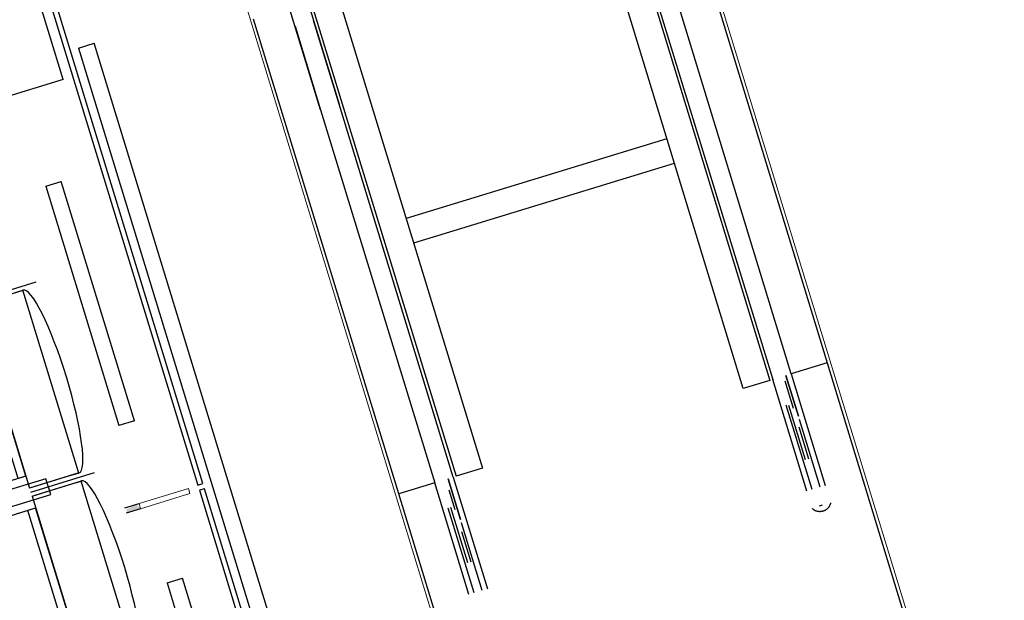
# Model space of a CAD drawing. Header units: millimetres. Extents: x 869791 to 957834, y 561000 to 598978.
# Tile 29 of 38: x 946069 to 949030, y 577040 to 578786. Entities that reach past the tile are written whole.
import ezdxf
from ezdxf.xclip import XClip

# ---------------------------------------------------------------- set-up
doc = ezdxf.new("R2010")
doc.units = ezdxf.units.MM
doc.header["$XCLIPFRAME"] = 2
doc.linetypes.add('_T2 Overhead', pattern=[6.6, 4, -1, 0.6, -1])
doc.layers.add('$AUDIT_BAD_LAYER1', color=7, linetype='Continuous')
for name, color, linetype, lineweight in [('0-1', 7, 'Continuous', 5), ('A2-1', 7, '_T2 Overhead', 5), ('A2-3', 7, 'Continuous', 9), ('A254', 7, 'Continuous', 5), ('A272-1', 7, '_T2 Overhead', 5), ('A281-1-1', 7, '_T2 Overhead', 5)]:
    doc.layers.add(name, color=color, linetype=linetype, lineweight=lineweight)
doc.layers.add('A2-5', color=7, linetype='Continuous', lineweight=5, true_color=0xc0c0c0)

# ---------------------------------------------------------------- blocks, each defined once
blk = doc.blocks.new('System Panel - A245 - PA-G01 - Glasspanel 01 klart glass_ to lags 16mm-45087297-19447-aa-tof-20-3000')
at = {"layer": '$AUDIT_BAD_LAYER1'}
for p, q in [((891.3, 0), (-891.3, 0)), ((891.3, -16), (891.3, 0)), ((-891.3, 0), (-891.3, -16)), ((-891.3, -16), (891.3, -16))]:
    blk.add_line(p, q, dxfattribs=at)
blk = doc.blocks.new('B221 - Stålsverd - SV-04_Nivå_F - B221 - Stålsverd_SV-01-V167-19447-aa-tof-20-3000')
at = {"layer": 'A2-5'}
blk.add_hatch(color=256, dxfattribs=at).paths.add_polyline_path([(-8, 207.5), (-8, 165), (8, 174.2), (2, 207.5)])
at = {"layer": '$AUDIT_BAD_LAYER1'}
for p, q in [((-8, 165), (-8, 210)), ((8, 210), (8, 165))]:
    blk.add_line(p, q, dxfattribs=at)
at = {"layer": 'A2-3'}
for p, q in [((8, 165), (-8, 165)), ((-8, 165), (-8, 10)), ((8, 10), (8, 165)), ((-8, 10), (8, 10))]:
    blk.add_line(p, q, dxfattribs=at)
blk = doc.blocks.new('System Panel - A245 - PA-G01 - Glasspanel 01 klart glass_ to lags 16mm-64046178-19447-aa-tof-20-3000')
at = {"layer": '$AUDIT_BAD_LAYER1'}
for p, q in [((973, 0), (-973, 0)), ((-973, 0), (-973, -16)), ((973, -16), (973, 0)), ((-973, -16), (973, -16))]:
    blk.add_line(p, q, dxfattribs=at)
blk = doc.blocks.new('Railing - Railing-45416974-19447-aa-tof-20-3000')
at = {"layer": '$AUDIT_BAD_LAYER1'}
for p, q in [((614604.6, 578700.9), (614652.4, 578715.5)), ((614604.6, 578700.9), (615677.6, 575191.2)), ((615725.4, 575205.8), (614652.4, 578715.5)), ((615725.4, 575205.8), (615677.6, 575191.2))]:
    blk.add_line(p, q, dxfattribs=at)
blk = doc.blocks.new('A247 - Fendring - A247 Fendring - FE-S01 - Avviser_ montert m_ brakett mot dekke_ 1 rør Ø_49 mm-70399050-19447-aa-tof-20-3000')
at = {"layer": '$AUDIT_BAD_LAYER1'}
for p, q in [((752.4, 24.2), (0, 24.2)), ((0, -24.2), (0, 24.2)), ((752.4, 24.2), (752.4, -24.2)), ((0, -24.2), (752.4, -24.2))]:
    blk.add_line(p, q, dxfattribs=at)
blk = doc.blocks.new('A247 - Fendring - A247 Fendring - FE-S01 - Avviser_ montert m_ brakett mot dekke_ 1 rør Ø_49 mm-70399051-19447-aa-tof-20-3000')
at = {"layer": '$AUDIT_BAD_LAYER1'}
for p, q in [((1196.5, 24.2), (0, 24.2)), ((0, -24.2), (0, 24.2)), ((1196.5, 24.2), (1196.5, -24.2)), ((0, -24.2), (1196.5, -24.2))]:
    blk.add_line(p, q, dxfattribs=at)
blk = doc.blocks.new('A633 - Rulletrapp KONE - A633 - Rulletrapp KONE - h_6000 2615_3734 __106_ 107_ 131_ 132_ 133_ 142_ 143_ 144_ 145_-V211-19447-aa-tof-20-3000')
at = {"layer": '$AUDIT_BAD_LAYER1'}
for p, q in [((-560.5, -8686.1), (-560.5, -7927.4)), ((-502.3, -7927.4), (-502.3, -8686.1)), ((-409.9, -8348.8), (-409.9, -9859.2)), ((409.9, -9859.2), (409.9, -8348.8)), ((-673.5, -9859.2), (-673.5, -8365.9)), ((-493.5, -8365.9), (-493.5, -9859.2)), ((493.5, -8365.9), (493.5, -9859.2)), ((673.5, -8365.9), (673.5, -9859.2)), ((-560.5, -8422.5), (-560.5, -8686.1)), ((-502.3, -8686.1), (-502.3, -8422.5)), ((-560.5, -8686.1), (-560.5, -9859.2)), ((-502.3, -9859.2), (-502.3, -8686.1)), ((502.3, -8686.1), (502.3, -9859.2)), ((560.5, -9859.2), (560.5, -8686.1)), ((409.9, -9074.2), (-409.9, -9074.2)), ((-409.9, -9150.2), (409.9, -9150.2)), ((-560.5, -9859.2), (-673.5, -9859.2)), ((-673.5, -11049.2), (-673.5, -9859.2)), ((-560.5, -9859.2), (-560.5, -9859.2)), ((-560.5, -10210.4), (-560.5, -9859.2)), ((-518.7, -9859.2), (-518.7, -9987.1)), ((-518.7, -9987.1), (-518.7, -9859.2)), ((-518.7, -9987.2), (-518.7, -9859.2)), ((-502.3, -9859.2), (-502.3, -10210.4)), ((-502.3, -9859.2), (-502.3, -9859.2)), ((-409.9, -9859.2), (-493.5, -9859.2)), ((493.5, -9859.2), (409.9, -9859.2)), ((502.3, -9859.2), (502.3, -9859.2)), ((502.3, -10210.4), (502.3, -9859.2)), ((544.1, -9859.2), (544.1, -9987.1)), ((544.1, -9987.1), (544.1, -9859.2)), ((544.1, -9987.2), (544.1, -9859.2)), ((673.5, -9859.2), (560.5, -9859.2)), ((560.5, -9859.2), (560.5, -10210.4)), ((560.5, -9859.2), (560.5, -9859.2)), ((673.5, -9859.2), (673.5, -11049.2)), ((536, -9873.8), (536, -9959.7)), ((-526, -9891.7), (-526, -9954)), ((-544.1, -10210.4), (-544.1, -9944.4)), ((-544.1, -9944.4), (-544.1, -9944.4)), ((-536, -10118.6), (-536, -9943.8)), ((518.7, -10210.4), (518.7, -9944.4)), ((518.7, -9944.4), (518.7, -9944.4)), ((526, -10118.6), (526, -9947.9)), ((-518.7, -9993.6), (-518.7, -9993.6)), ((-518.7, -10210.4), (-518.7, -9997.9)), ((544.1, -9993.6), (544.1, -9993.6)), ((544.1, -10210.4), (544.1, -9997.9)), ((-526, -10022.8), (-526, -10118.6)), ((536, -10018.3), (536, -10118.6)), ((526, -10263.2), (536, -10263.2))]:
    blk.add_line(p, q, dxfattribs=at)
at = {"layer": '$AUDIT_BAD_LAYER1', "flags": 128}
blk.add_lwpolyline([(560.5, -10264.8), (559.9, -10265.9), (559.2, -10267.1), (558.4, -10268.1), (557.6, -10269.2), (556.8, -10270.2), (555.9, -10271.2), (555, -10272.2), (554.1, -10273.1), (553.1, -10274), (552.1, -10274.9), (551.1, -10275.7), (550, -10276.4), (548.9, -10277.2), (547.8, -10277.8), (546.6, -10278.5), (545.4, -10279.1), (544.2, -10279.6), (543, -10280.1), (541.7, -10280.5), (540.5, -10280.9), (539.2, -10281.2), (537.9, -10281.5), (536.6, -10281.8), (535.3, -10281.9), (534, -10282.1), (532.6, -10282.2), (531.3, -10282.2), (530, -10282.1), (528.7, -10282.1), (527.4, -10281.9), (526.1, -10281.7), (524.8, -10281.5), (523.5, -10281.2), (522.2, -10280.9), (520.9, -10280.5), (519.7, -10280), (518.5, -10279.5), (517.3, -10279), (516.1, -10278.4), (514.9, -10277.8), (513.8, -10277.1), (512.7, -10276.4), (511.6, -10275.6), (510.6, -10274.8), (509.6, -10273.9), (508.6, -10273), (507.7, -10272.1), (506.8, -10271.1), (505.9, -10270.1), (505.1, -10269.1), (504.3, -10268), (503.6, -10266.9), (502.9, -10265.8), (502.3, -10264.8)], dxfattribs=at)
blk = doc.blocks.new('A278 - Stolrekker Gate-NY - A278 - Gate stolrekke - 4 stk-64336864-19447-aa-tof-20-3000')
at = {"layer": '$AUDIT_BAD_LAYER1'}
for p, q in [((-65, 173.3), (-65, 773.3)), ((-65, 773.3), (0, 773.3)), ((0, 773.3), (0, 621.5)), ((85, 278.4), (85, 773.4)), ((85, 773.4), (585, 773.4)), ((585, 773.3), (85, 773.3)), ((85, 751.5), (85, 773.2)), ((585, 773.4), (585, 278.4)), ((585, 773.2), (585, 751.5)), ((685, 278.4), (685, 773.4)), ((685, 773.4), (1185, 773.4)), ((1185, 773.3), (685, 773.3)), ((685, 751.5), (685, 773.2)), ((1185, 773.4), (1185, 278.4)), ((1185, 773.2), (1185, 751.5)), ((1285, 278.4), (1285, 773.4)), ((1285, 773.4), (1785, 773.4)), ((1785, 773.3), (1285, 773.3)), ((1285, 751.5), (1285, 773.2)), ((1785, 773.4), (1785, 278.4)), ((1785, 773.2), (1785, 751.5)), ((1885, 278.4), (1885, 773.4)), ((1885, 773.4), (2385, 773.4)), ((2385, 773.3), (1885, 773.3)), ((1885, 751.5), (1885, 773.2)), ((2385, 773.4), (2385, 278.4)), ((2385, 773.2), (2385, 751.5)), ((2470, 773.3), (2470, 621.5)), ((2535, 773.3), (2470, 773.3)), ((2535, 173.3), (2535, 773.3)), ((85, 268.8), (85, 751.5)), ((585, 751.5), (585, 268.8)), ((685, 268.8), (685, 751.5)), ((1185, 751.5), (1185, 268.8)), ((1285, 268.8), (1285, 751.5)), ((1785, 751.5), (1785, 268.8)), ((1885, 268.8), (1885, 751.5)), ((2385, 751.5), (2385, 268.8)), ((10, 700), (10, 220)), ((60, 700), (10, 700)), ((60, 220), (60, 700)), ((660, 693.4), (610, 693.4)), ((610, 693.4), (610, 213.4)), ((660, 213.4), (660, 693.4)), ((1260, 693.4), (1210, 693.4)), ((1210, 693.4), (1210, 213.4)), ((1260, 213.4), (1260, 693.4)), ((1860, 693.4), (1810, 693.4)), ((1810, 693.4), (1810, 213.4)), ((1860, 213.4), (1860, 693.4)), ((2460, 693.4), (2410, 693.4)), ((2410, 693.4), (2410, 213.4)), ((2460, 213.4), (2460, 693.4)), ((10, 621.5), (0, 621.5)), ((2460, 621.5), (2470, 621.5)), ((0, 325), (0, 173.3)), ((10, 325), (0, 325)), ((2460, 325), (2470, 325)), ((2470, 325), (2470, 173.3)), ((47.5, 113.4), (47.5, 268.8)), ((47.5, 258.7), (47.5, 268.5)), ((622.5, 268.5), (47.5, 268.5)), ((85, 293.4), (585, 293.4)), ((85, 268.8), (585, 268.8)), ((622.5, 268.5), (622.5, 113.4)), ((622.5, 268.5), (622.5, 258.7)), ((635, 268.5), (635, 68.4)), ((647.5, 113.4), (647.5, 268.8)), ((647.5, 258.7), (647.5, 268.5)), ((1222.5, 268.5), (647.5, 268.5)), ((685, 293.4), (1185, 293.4)), ((685, 268.8), (1185, 268.8)), ((1222.5, 268.5), (1222.5, 113.4)), ((1222.5, 268.5), (1222.5, 258.7)), ((1235, 268.5), (1235, 68.4)), ((1247.5, 113.4), (1247.5, 268.8)), ((1247.5, 258.7), (1247.5, 268.5)), ((1822.5, 268.5), (1247.5, 268.5)), ((1285, 293.4), (1785, 293.4)), ((1285, 268.8), (1785, 268.8)), ((1822.5, 268.5), (1822.5, 113.4)), ((1822.5, 268.5), (1822.5, 258.7)), ((1835, 268.5), (1835, 68.4)), ((1847.5, 113.4), (1847.5, 268.8)), ((1847.5, 258.7), (1847.5, 268.5)), ((2422.5, 268.5), (1847.5, 268.5)), ((1885, 293.4), (2385, 293.4)), ((1885, 268.8), (2385, 268.8)), ((2422.5, 268.5), (2422.5, 113.4)), ((2422.5, 268.5), (2422.5, 258.7)), ((2435, 268.5), (2435, 68.4)), ((47.5, 153.4), (47.5, 258.7)), ((622.5, 258.7), (622.5, 153.4)), ((647.5, 153.4), (647.5, 258.7)), ((1222.5, 258.7), (1222.5, 153.4)), ((1247.5, 153.4), (1247.5, 258.7)), ((1822.5, 258.7), (1822.5, 153.4)), ((1847.5, 153.4), (1847.5, 258.7)), ((2422.5, 258.7), (2422.5, 153.4)), ((10, 220), (60, 220)), ((610, 213.4), (660, 213.4)), ((1210, 213.4), (1260, 213.4)), ((1810, 213.4), (1860, 213.4)), ((2410, 213.4), (2460, 213.4)), ((0, 173.3), (-65, 173.3)), ((47.5, 114), (47.5, 153.4)), ((622.5, 153.4), (622.5, 114)), ((647.5, 114), (647.5, 153.4)), ((1222.5, 153.4), (1222.5, 114)), ((1247.5, 114), (1247.5, 153.4)), ((1822.5, 153.4), (1822.5, 114)), ((1847.5, 114), (1847.5, 153.4)), ((2422.5, 153.4), (2422.5, 114)), ((2470, 173.3), (2535, 173.3)), ((47.5, 114.6), (47.5, 114)), ((47.5, 114), (622.5, 114)), ((622.5, 114), (622.5, 114.6)), ((647.5, 114.6), (647.5, 114)), ((647.5, 114), (1222.5, 114)), ((1222.5, 114), (1222.5, 114.6)), ((1247.5, 114.6), (1247.5, 114)), ((1247.5, 114), (1822.5, 114)), ((1822.5, 114), (1822.5, 114.6)), ((1847.5, 114.6), (1847.5, 114)), ((1847.5, 114), (2422.5, 114)), ((2422.5, 114), (2422.5, 114.6))]:
    blk.add_line(p, q, dxfattribs=at)
for centre in [(335, 113.4), (935, 113.4), (1535, 113.4), (2135, 113.4)]:
    blk.add_ellipse(centre, major_axis=(287.5, 0), ratio=0.16833, start_param=3.141593, end_param=6.283185, dxfattribs=at)
blk = doc.blocks.new('gmtio-a-200-1-0001_rvt-1-19447-aa-tof-20-3000')
at = {"layer": '$AUDIT_BAD_LAYER1'}
for q in [(614413.7, 579082.4), (614368, 578547.9)]:
    blk.add_line((614559.2, 578606.4), q, dxfattribs=at)
at = {"layer": 'A254'}
for p, q in [((616081.6, 575646.8), (614442.8, 581006.8)), ((616081.9, 575645.7), (614443.2, 581005.8)), ((616363.2, 579401.3), (617388.9, 576046.4)), ((616363.2, 579401.3), (617389.2, 576045.4))]:
    blk.add_line(p, q, dxfattribs=at)
at = {"layer": '$AUDIT_BAD_LAYER1', "rotation": 106.999999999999}
for name, p in [('System Panel - A245 - PA-G01 - Glasspanel 01 klart glass_ to lags 16mm-45087297-19447-aa-tof-20-3000', (614703, 578238.8)), ('System Panel - A245 - PA-G01 - Glasspanel 01 klart glass_ to lags 16mm-64046178-19447-aa-tof-20-3000', (615252.8, 576440.6))]:
    blk.add_blockref(name, p, dxfattribs=at)
at = {"layer": 'A2-1'}
for name, p, rotation in [('A633 - Rulletrapp KONE - A633 - Rulletrapp KONE - h_6000 2615_3734 __106_ 107_ 131_ 132_ 133_ 142_ 143_ 144_ 145_-V211-19447-aa-tof-20-3000', (613329.6, 586985.7), 17.00000000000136), ('B221 - Stålsverd - SV-04_Nivå_F - B221 - Stålsverd_SV-01-V167-19447-aa-tof-20-3000', (614947.2, 577371.6), 107.0000000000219)]:
    blk.add_blockref(name, p, dxfattribs=dict(at, rotation=rotation))
at = {"layer": 'A272-1', "rotation": 106.999999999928}
blk.add_blockref('A278 - Stolrekker Gate-NY - A278 - Gate stolrekke - 4 stk-64336864-19447-aa-tof-20-3000', (615254.8, 575689.4), dxfattribs=at)
at = {"layer": 'A281-1-1'}
blk.add_blockref('Railing - Railing-45416974-19447-aa-tof-20-3000', (0, 0), dxfattribs=at)
for name, p, rotation in [('A247 - Fendring - A247 Fendring - FE-S01 - Avviser_ montert m_ brakett mot dekke_ 1 rør Ø_49 mm-70399050-19447-aa-tof-20-3000', (614529.7, 578292.7), 287.0001505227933), ('A247 - Fendring - A247 Fendring - FE-S01 - Avviser_ montert m_ brakett mot dekke_ 1 rør Ø_49 mm-70399051-19447-aa-tof-20-3000', (614894.3, 577100), 287.000000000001)]:
    blk.add_blockref(name, p, dxfattribs=dict(at, rotation=rotation))

msp = doc.modelspace()

# ---------------------------------------------------------------- block references
at = {"layer": '0-1'}
ref = msp.add_blockref('gmtio-a-200-1-0001_rvt-1-19447-aa-tof-20-3000', (331641.3, 0), dxfattribs=at)
XClip(ref).set_block_clipping_path([(538149.9999999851, 560999.9999999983), (626192.6181362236, 596498.7507570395)])

doc.saveas('drawing.dxf')
